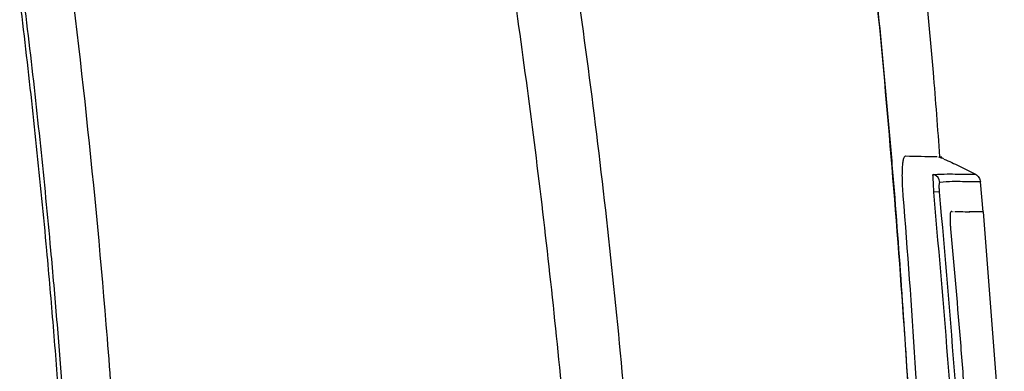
# Model space of a CAD drawing. Header units: millimetres. Extents: x -0.57 to 0.95, y -0.4 to 0.71.
# Tile 82 of 256: x -0.098 to -0.0475, y 0.2234 to 0.2414. Entities that reach past the tile are written whole.
import ezdxf

# ---------------------------------------------------------------- set-up
doc = ezdxf.new("R2010")
doc.units = ezdxf.units.MM
doc.layers.add('FORMAT', color=7, linetype='Continuous')

msp = doc.modelspace()

# ---------------------------------------------------------------- linework, layer by layer
at = {"layer": 'FORMAT', "color": 7, "linetype": 'Continuous', "lineweight": 25}
for p, q in [((-0.051108, 0.234381), (-0.050979, 0.234381)), ((-0.0509, 0.234378), (-0.050747, 0.234378)), ((-0.049033, 0.233485), (-0.049048, 0.233495)), ((-0.049042, 0.233491), (-0.049046, 0.233494)), ((-0.048761, 0.233089), (-0.048763, 0.233104)), ((-0.048615, 0.231552), (-0.048761, 0.233089)), ((-0.050871, 0.232582), (-0.051146, 0.232555)), ((-0.050229, 0.231573), (-0.05026, 0.231573)), ((-0.050195, 0.231572), (-0.050155, 0.231572)), ((-0.048625, 0.231552), (-0.047536, 0.217532))]:
    msp.add_line(p, q, dxfattribs=at)
msp.add_arc((-0.051337, 0.233001), 0.0005059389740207, 6.411779, 68.03376, dxfattribs=at)
for points, knots in [([(-0.06537566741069, 0.1882679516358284), (-0.0654570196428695, 0.1933125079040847), (-0.0656495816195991, 0.2008716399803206), (-0.0660258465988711, 0.2084432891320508), (-0.0663279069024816, 0.2134780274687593), (-0.0665047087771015, 0.2159890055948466), (-0.0669127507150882, 0.2210850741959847), (-0.0673747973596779, 0.2262549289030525), (-0.0682324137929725, 0.2341017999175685), (-0.0692271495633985, 0.2417915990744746), (-0.0703367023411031, 0.2492319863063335), (-0.0712499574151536, 0.2546596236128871), (-0.0718889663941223, 0.2582139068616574), (-0.0722161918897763, 0.2599900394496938), (-0.0725476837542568, 0.2617433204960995), (-0.0727725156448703, 0.2629040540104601), (-0.0731172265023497, 0.2646699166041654), (-0.0735967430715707, 0.2670904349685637), (-0.0746035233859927, 0.2719950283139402), (-0.0764667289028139, 0.280590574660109), (-0.0788033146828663, 0.2903221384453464), (-0.0808627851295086, 0.2980975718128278), (-0.0817618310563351, 0.3013589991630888), (-0.0820884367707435, 0.3025429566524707), (-0.0825763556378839, 0.3043174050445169), (-0.0832547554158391, 0.305702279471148), (-0.0839272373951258, 0.3067086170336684)], [0, 0, 0, 0, 0.1250000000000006, 0.1875000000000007, 0.1875000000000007, 0.2500000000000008, 0.2500000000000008, 0.3125000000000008, 0.3750000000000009, 0.4375000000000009, 0.500000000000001, 0.562500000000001, 0.578125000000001, 0.593750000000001, 0.6093750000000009, 0.6250000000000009, 0.6250000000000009, 0.6562500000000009, 0.6875000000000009, 0.7500000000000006, 0.8750000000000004, 0.9375000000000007, 0.9531250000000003, 0.9609375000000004, 0.9687500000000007, 1, 1, 1, 1]), ([(-0.0687626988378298, 0.2024673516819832), (-0.0688108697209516, 0.2035324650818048), (-0.0688614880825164, 0.2045974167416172), (-0.068979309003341, 0.2067264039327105), (-0.0690475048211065, 0.2077903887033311), (-0.0692604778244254, 0.2109817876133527), (-0.0694153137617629, 0.2131083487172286), (-0.0699228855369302, 0.2194829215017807), (-0.0703213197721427, 0.2237262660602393), (-0.0712472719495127, 0.2321996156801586), (-0.0717746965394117, 0.2364299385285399), (-0.0729537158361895, 0.2448764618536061), (-0.0736035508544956, 0.2490893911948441), (-0.075014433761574, 0.2574960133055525), (-0.0757770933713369, 0.2616894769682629), (-0.0774198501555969, 0.2700563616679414), (-0.0782993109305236, 0.2742285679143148), (-0.0801717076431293, 0.2825443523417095), (-0.0811648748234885, 0.2866888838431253), (-0.083264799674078, 0.2949513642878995), (-0.0843730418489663, 0.2990693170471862), (-0.0855338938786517, 0.3031719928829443)], [0, 0, 0, 0, 0.0312500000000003, 0.0312500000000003, 0.0625000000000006, 0.0625000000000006, 0.1250000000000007, 0.1250000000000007, 0.2500000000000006, 0.2500000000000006, 0.3750000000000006, 0.3750000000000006, 0.5000000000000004, 0.5000000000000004, 0.6250000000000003, 0.6250000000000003, 0.7500000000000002, 0.7500000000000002, 0.8750000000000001, 0.8750000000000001, 1, 1, 1, 1]), ([(-0.104764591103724, 0.2935269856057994), (-0.101050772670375, 0.2787001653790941), (-0.0967096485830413, 0.2562003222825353), (-0.0938003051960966, 0.2296090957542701), (-0.0928903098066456, 0.216264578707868), (-0.0926176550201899, 0.2105389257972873), (-0.0924620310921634, 0.2067207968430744), (-0.0923968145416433, 0.2048111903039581), (-0.09234597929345, 0.2029013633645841)], [0, 0, 0, 0, 0.5000000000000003, 0.7500000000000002, 0.875, 0.9375000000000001, 0.9375000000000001, 1, 1, 1, 1]), ([(-0.0952168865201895, 0.2082122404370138), (-0.0952434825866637, 0.20885711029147), (-0.0952967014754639, 0.2101474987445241), (-0.0953881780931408, 0.2120835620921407), (-0.0954882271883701, 0.2140211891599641), (-0.0955976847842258, 0.2159603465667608), (-0.0957163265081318, 0.2179010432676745), (-0.0958442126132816, 0.2198432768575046), (-0.0959813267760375, 0.2217870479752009), (-0.096127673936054, 0.223732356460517), (-0.0962832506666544, 0.2256792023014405), (-0.0964480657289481, 0.227627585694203), (-0.0967226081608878, 0.2307038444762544), (-0.0971344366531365, 0.2349047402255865), (-0.0977249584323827, 0.2402251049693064), (-0.0983836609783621, 0.24553849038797), (-0.0990446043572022, 0.2503634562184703), (-0.0996876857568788, 0.2547009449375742), (-0.1002954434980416, 0.2585519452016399), (-0.10093888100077, 0.2623954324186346), (-0.1016180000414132, 0.2662314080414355), (-0.1023328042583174, 0.2700598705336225), (-0.1030832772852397, 0.2738808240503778), (-0.1038694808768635, 0.277694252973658), (-0.1046911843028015, 0.2815002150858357), (-0.1055492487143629, 0.2852984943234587), (-0.106440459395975, 0.2890898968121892), (-0.1070645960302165, 0.2916104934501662), (-0.1073767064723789, 0.2928709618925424)], [0, 0, 0, 0, 0.0225989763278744, 0.0452206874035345, 0.0678656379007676, 0.0905343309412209, 0.1132272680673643, 0.1359449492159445, 0.1586878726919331, 0.1814565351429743, 0.2042514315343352, 0.2270730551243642, 0.249921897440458, 0.3123934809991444, 0.3748668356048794, 0.4373522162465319, 0.4998598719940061, 0.545385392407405, 0.5908873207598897, 0.6363696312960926, 0.6818363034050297, 0.7272913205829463, 0.7727386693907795, 0.8181823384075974, 0.8636263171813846, 0.9090745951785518, 0.9545311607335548, 1, 1, 1, 1]), ([(-0.1071896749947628, 0.2929195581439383), (-0.1070252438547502, 0.2922591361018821), (-0.1066964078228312, 0.2909383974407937), (-0.1062155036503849, 0.2889543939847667), (-0.1057436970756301, 0.2869684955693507), (-0.1052818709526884, 0.2849804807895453), (-0.1048297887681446, 0.2829904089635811), (-0.1043875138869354, 0.2809982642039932), (-0.1039550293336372, 0.2790040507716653), (-0.1035323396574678, 0.2770077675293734), (-0.1031194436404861, 0.2750094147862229), (-0.102716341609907, 0.2730089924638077), (-0.1023230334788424, 0.2710065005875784), (-0.1019395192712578, 0.2690019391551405), (-0.1015657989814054, 0.2669953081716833), (-0.1012018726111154, 0.2649866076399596), (-0.1008477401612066, 0.2629758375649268), (-0.1005034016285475, 0.2609629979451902), (-0.100168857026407, 0.258948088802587), (-0.0998441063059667, 0.2569311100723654), (-0.0995291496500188, 0.2549120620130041), (-0.0992239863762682, 0.2528909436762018), (-0.0987691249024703, 0.2497752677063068), (-0.0981919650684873, 0.2455617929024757), (-0.097533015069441, 0.2402460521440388), (-0.0969422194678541, 0.2349229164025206), (-0.0964772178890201, 0.2301791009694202), (-0.096114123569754, 0.2260200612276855), (-0.09583305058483, 0.2224504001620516), (-0.0955828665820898, 0.2188858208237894), (-0.0953643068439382, 0.2153262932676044), (-0.0951745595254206, 0.2117719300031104), (-0.0950741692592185, 0.2094033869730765), (-0.0950240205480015, 0.208220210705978)], [0, 0, 0, 0, 0.023819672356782, 0.0476355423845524, 0.0714481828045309, 0.0952581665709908, 0.1190660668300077, 0.1428724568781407, 0.1666779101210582, 0.190483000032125, 0.2142883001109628, 0.2380943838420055, 0.2619018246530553, 0.2857111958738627, 0.3095230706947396, 0.3333380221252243, 0.3571566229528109, 0.3809794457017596, 0.404807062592, 0.4286400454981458, 0.4524789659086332, 0.476324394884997, 0.5001769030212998, 0.5626774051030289, 0.6251604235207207, 0.6876362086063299, 0.7501150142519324, 0.7919748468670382, 0.8337456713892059, 0.8754305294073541, 0.9170324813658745, 0.958554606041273, 1, 1, 1, 1]), ([(-0.0566489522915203, 0.2634651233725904), (-0.0565642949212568, 0.2628778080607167), (-0.0565032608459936, 0.2624456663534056), (-0.0563713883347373, 0.2615062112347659), (-0.0562979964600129, 0.2609816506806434), (-0.0561561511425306, 0.2599567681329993), (-0.0560896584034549, 0.2594697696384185), (-0.0559568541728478, 0.2584865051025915), (-0.0558890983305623, 0.2579802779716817), (-0.0557545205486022, 0.2569640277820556), (-0.0556885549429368, 0.256460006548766), (-0.0555596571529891, 0.2554622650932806), (-0.0554964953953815, 0.2549669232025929), (-0.0553090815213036, 0.2534778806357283), (-0.055185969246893, 0.2524739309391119), (-0.0549456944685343, 0.2504628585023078), (-0.0548292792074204, 0.2494617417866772), (-0.0546030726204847, 0.2474613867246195), (-0.0544928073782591, 0.2464581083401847), (-0.0541708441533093, 0.243443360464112), (-0.0539697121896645, 0.2414429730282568), (-0.0536846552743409, 0.2384198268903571), (-0.0535927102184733, 0.2374117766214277), (-0.0534156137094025, 0.2354023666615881), (-0.0533303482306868, 0.23439967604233), (-0.0530838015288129, 0.23139039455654), (-0.0529313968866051, 0.2293780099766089), (-0.0526507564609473, 0.2253444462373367), (-0.0525229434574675, 0.2233286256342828), (-0.0522926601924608, 0.2193021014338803), (-0.0521899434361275, 0.217288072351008), (-0.0520995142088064, 0.2152712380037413)], [0, 0, 0, 0, 0.0312500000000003, 0.0312500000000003, 0.0625000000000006, 0.0625000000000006, 0.093750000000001, 0.093750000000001, 0.1250000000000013, 0.1250000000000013, 0.1562500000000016, 0.1562500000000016, 0.1875000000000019, 0.1875000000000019, 0.2500000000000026, 0.2500000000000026, 0.3125000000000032, 0.3125000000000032, 0.3750000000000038, 0.3750000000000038, 0.5000000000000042, 0.5000000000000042, 0.5625000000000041, 0.5625000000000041, 0.6250000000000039, 0.6250000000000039, 0.7500000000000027, 0.7500000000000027, 0.8750000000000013, 0.8750000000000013, 1, 1, 1, 1]), ([(-0.0518608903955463, 0.2075797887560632), (-0.0518764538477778, 0.2086228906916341), (-0.0519798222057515, 0.2155508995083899), (-0.052795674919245, 0.2283473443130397), (-0.0542928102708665, 0.2459504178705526), (-0.0558623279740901, 0.2576256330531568), (-0.0566473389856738, 0.2634651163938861)], [0, 0, 0, 0, 0.0557648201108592, 0.3703752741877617, 0.6850864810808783, 1, 1, 1, 1]), ([(-0.050839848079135, 0.234371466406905), (-0.0509435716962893, 0.2358141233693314), (-0.0516190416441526, 0.2452090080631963), (-0.0530188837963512, 0.2545301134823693), (-0.0542037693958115, 0.2624198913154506)], [0, 0, 0, 0, 0.1535577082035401, 0.9999999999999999, 0.9999999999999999, 0.9999999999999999, 0.9999999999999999]), ([(-0.0527188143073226, 0.2323783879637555), (-0.0527222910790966, 0.2324224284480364), (-0.0527292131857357, 0.2325101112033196), (-0.0527380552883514, 0.2326408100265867), (-0.0527456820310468, 0.2327698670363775), (-0.0527519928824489, 0.2328972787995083), (-0.0527570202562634, 0.2330230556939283), (-0.0527632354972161, 0.2332295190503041), (-0.0527659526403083, 0.2335049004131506), (-0.0527569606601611, 0.2338156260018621), (-0.0527364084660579, 0.2340729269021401), (-0.0527077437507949, 0.2342449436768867), (-0.0526760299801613, 0.234349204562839), (-0.0526442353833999, 0.2344060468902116), (-0.0526202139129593, 0.2344124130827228), (-0.0526081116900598, 0.2344156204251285)], [0, 0, 0, 0, 0.0412790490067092, 0.0821848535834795, 0.1228901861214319, 0.1635704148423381, 0.2044012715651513, 0.2455565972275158, 0.3693240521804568, 0.4921640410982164, 0.615794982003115, 0.7397840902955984, 0.826277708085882, 0.9124772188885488, 0.9999999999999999, 0.9999999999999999, 0.9999999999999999, 0.9999999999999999]), ([(-0.0526081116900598, 0.2344156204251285), (-0.0520368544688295, 0.2344041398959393), (-0.0511849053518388, 0.2343870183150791), (-0.0510301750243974, 0.2343839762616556), (-0.0509791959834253, 0.2343829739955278)], [0, 0, 0, 0, 0.6705297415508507, 1, 1, 1, 1]), ([(-0.0506334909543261, 0.2342664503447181), (-0.0506833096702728, 0.2342866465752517), (-0.0507524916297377, 0.2343146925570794), (-0.0508614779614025, 0.2343429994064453), (-0.0508919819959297, 0.2343509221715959)], [0, 0, 0, 0, 0.7201113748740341, 1, 1, 1, 1]), ([(-0.0506360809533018, 0.2342607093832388), (-0.0503670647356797, 0.2341435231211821), (-0.0498179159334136, 0.2339043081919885), (-0.0492890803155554, 0.2336229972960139), (-0.0490193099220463, 0.2334794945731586)], [0, 0, 0, 0, 0.4898785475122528, 0.9999999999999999, 0.9999999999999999, 0.9999999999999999, 0.9999999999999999]), ([(-0.0511463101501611, 0.2325552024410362), (-0.0511527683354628, 0.2326789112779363), (-0.0511628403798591, 0.2328718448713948), (-0.051172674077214, 0.2331060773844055), (-0.0511833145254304, 0.2332679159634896), (-0.0511855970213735, 0.2333907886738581), (-0.0512122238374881, 0.2334657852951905), (-0.0511694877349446, 0.2334690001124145), (-0.0511475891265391, 0.2334706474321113)], [0, 0, 0, 0, 0.2507461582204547, 0.3910582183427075, 0.5399179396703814, 0.68876852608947, 0.8405204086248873, 1, 1, 1, 1]), ([(-0.0511475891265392, 0.2334706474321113), (-0.0509072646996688, 0.2334821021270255), (-0.0504286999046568, 0.2335049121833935), (-0.0499283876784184, 0.2334871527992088), (-0.0492319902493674, 0.2334832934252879), (-0.0491104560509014, 0.2334811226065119), (-0.0490193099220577, 0.2334794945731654)], [0, 0, 0, 0, 0.1678964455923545, 0.3343369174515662, 0.5007774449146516, 1, 1, 1, 1]), ([(-0.0490193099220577, 0.2334794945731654), (-0.0489854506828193, 0.233457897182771), (-0.048916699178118, 0.2334140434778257), (-0.0488375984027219, 0.2333186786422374), (-0.0487807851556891, 0.233208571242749), (-0.0487673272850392, 0.2331281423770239), (-0.04876069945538, 0.2330885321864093)], [0, 0, 0, 0, 0.2462436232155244, 0.4999999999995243, 0.7537563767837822, 1, 1, 1, 1]), ([(-0.050834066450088, 0.2330579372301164), (-0.0508440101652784, 0.2330530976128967), (-0.0508589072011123, 0.2330458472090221), (-0.0508764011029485, 0.2330137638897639), (-0.0508847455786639, 0.2329586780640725), (-0.0508882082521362, 0.2328819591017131), (-0.0508865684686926, 0.2327582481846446), (-0.0508773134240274, 0.2326525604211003), (-0.0508711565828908, 0.2325822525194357)], [0, 0, 0, 0, 0.2510463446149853, 0.3761015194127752, 0.5013066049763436, 0.6261748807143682, 0.7513159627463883, 0.9999999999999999, 0.9999999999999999, 0.9999999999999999, 0.9999999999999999]), ([(-0.0487606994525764, 0.2330885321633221), (-0.0488520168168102, 0.2330901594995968), (-0.0489737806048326, 0.2330923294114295), (-0.0496633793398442, 0.2330929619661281), (-0.0501765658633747, 0.2331167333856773), (-0.0506149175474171, 0.2330775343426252), (-0.050834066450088, 0.2330579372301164)], [0, 0, 0, 0, 0.4999567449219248, 0.666648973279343, 0.8333449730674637, 1, 1, 1, 1]), ([(-0.0491240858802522, 0.1933948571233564), (-0.0492349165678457, 0.1999335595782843), (-0.04945656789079, 0.2130103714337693), (-0.0505830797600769, 0.2260404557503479), (-0.0511463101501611, 0.2325552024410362)], [0, 0, 0, 0, 0.5000226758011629, 1, 1, 1, 1]), ([(-0.0508711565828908, 0.2325822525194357), (-0.0503085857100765, 0.2260631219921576), (-0.0491834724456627, 0.213025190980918), (-0.0489650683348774, 0.1999406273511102), (-0.0488558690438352, 0.1933985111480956)], [0, 0, 0, 0, 0.5000126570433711, 1, 1, 1, 1]), ([(-0.0502596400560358, 0.2315729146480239), (-0.0502713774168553, 0.2315629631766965), (-0.0502948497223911, 0.2315430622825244), (-0.0503151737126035, 0.2313950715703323), (-0.0503208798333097, 0.2311779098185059), (-0.0503121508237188, 0.2309302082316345), (-0.0502979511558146, 0.2307633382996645), (-0.050291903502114, 0.2306922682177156)], [0, 0, 0, 0, 0.2104851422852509, 0.4209269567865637, 0.631976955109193, 0.8432585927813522, 0.9999999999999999, 0.9999999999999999, 0.9999999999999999, 0.9999999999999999]), ([(-0.0500771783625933, 0.2315705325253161), (-0.0498848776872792, 0.2315680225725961), (-0.049565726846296, 0.2315638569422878), (-0.0493740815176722, 0.2315613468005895), (-0.0492979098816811, 0.2315603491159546)], [0, 0, 0, 0, 0.6025385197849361, 0.9999999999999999, 0.9999999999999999, 0.9999999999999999, 0.9999999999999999]), ([(-0.0486192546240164, 0.231551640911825), (-0.0486429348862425, 0.2315519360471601), (-0.0486914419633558, 0.2315525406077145), (-0.0488904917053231, 0.2315550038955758), (-0.0492275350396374, 0.2315594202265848), (-0.0493422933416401, 0.2315609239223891)], [0, 0, 0, 0, 0.38614792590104, 0.7909923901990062, 0.9999999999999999, 0.9999999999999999, 0.9999999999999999, 0.9999999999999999]), ([(-0.050291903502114, 0.2306922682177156), (-0.0501123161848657, 0.2286863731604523), (-0.0498429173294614, 0.2256773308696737), (-0.0495410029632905, 0.2216603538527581), (-0.0494069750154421, 0.2196504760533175), (-0.0493399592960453, 0.2186455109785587)], [0, 0, 0, 0, 0.4999437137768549, 0.7499653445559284, 0.9999999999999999, 0.9999999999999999, 0.9999999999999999, 0.9999999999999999])]:
    msp.add_open_spline(points, degree=3, knots=knots, dxfattribs=at)
msp.add_open_spline([(-0.0516259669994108, 0.2152712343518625), (-0.051890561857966, 0.2209792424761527), (-0.0522549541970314, 0.2266827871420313), (-0.0527188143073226, 0.2323783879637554)], degree=3, dxfattribs=at)

doc.saveas('drawing.dxf')
